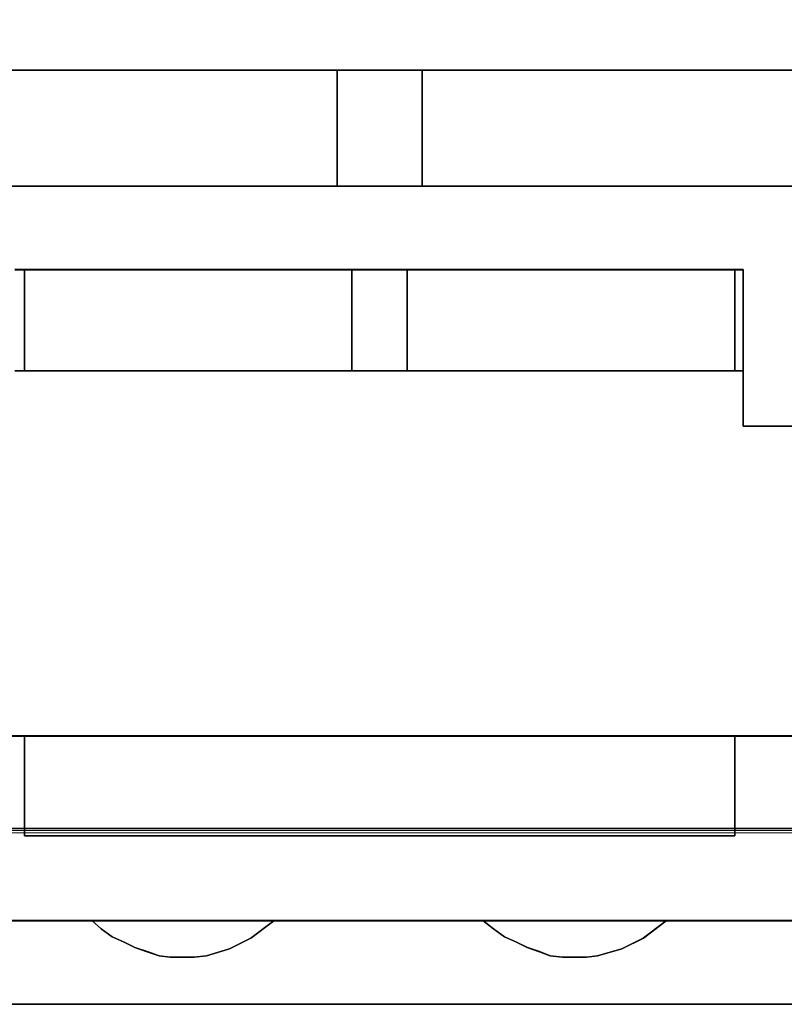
# Model space of a CAD drawing. Header units: millimetres. Extents: x -1290 to 1795, y -4192 to -1311.
# Tile 246 of 256: x 581.51 to 584.24, y -3236.39 to -3232.88. Entities that reach past the tile are written whole.
import ezdxf

# ---------------------------------------------------------------- set-up
doc = ezdxf.new("R2010")
doc.units = ezdxf.units.MM
doc.layers.add('33', color=7, linetype='Continuous')
doc.layers.add('Aparatura', color=7, linetype='Continuous', lineweight=13)

# ---------------------------------------------------------------- blocks, each defined once
blk = doc.blocks.new('*U23')
at = {"layer": '33', "color": 7}
for points in [[(273.743916, -15.426564), (261.250684, -15.426564), (273.743916, -15.426564)], [(261.250684, -15.426564), (261.250684, -17.497689), (273.743916, -17.497689), (273.743916, -15.426564), (261.250684, -15.426564)], [(261.250684, -15.426564), (261.250684, -17.497689), (273.743916, -17.497689), (273.743916, -15.426564), (261.250684, -15.426564)], [(261.250684, -15.426564), (261.250684, -17.497689), (273.743916, -17.497689), (273.743916, -15.426564), (261.250684, -15.426564)], [(261.250684, -15.426564), (261.250684, -17.497689), (273.743916, -17.497689), (273.743916, -15.426564), (261.250684, -15.426564)], [(273.743916, -17.497689), (273.743916, -15.426564), (261.250684, -15.426564), (261.250684, -17.497689), (273.743916, -17.497689)], [(273.743916, -17.497689), (273.743916, -15.426564), (261.250684, -15.426564), (261.250684, -17.497689), (273.743916, -17.497689)], [(275.261451, -15.426564), (273.742125, -15.426564), (275.261451, -15.426564)], [(273.742125, -15.426564), (273.742125, -17.497689), (273.742125, -15.426564)], [(273.742125, -15.426564), (273.742125, -17.497689), (275.261451, -17.497689), (275.261451, -15.426564), (273.742125, -15.426564)], [(273.742125, -15.426564), (273.742125, -17.497689), (275.261451, -17.497689), (275.261451, -15.426564), (273.742125, -15.426564)], [(273.742125, -15.426564), (273.742125, -17.497689), (275.261451, -17.497689), (275.261451, -15.426564), (273.742125, -15.426564)], [(273.742125, -15.426564), (273.742125, -17.497689), (275.261451, -17.497689), (275.261451, -15.426564), (273.742125, -15.426564)], [(273.742125, -17.497689), (275.261451, -17.497689), (275.261451, -15.426564), (273.742125, -15.426564), (273.742125, -17.497689)], [(273.742125, -17.497689), (275.261451, -17.497689), (275.261451, -15.426564), (273.742125, -15.426564), (273.742125, -17.497689)], [(287.752891, -15.426564), (275.259659, -15.426564), (287.752891, -15.426564)], [(275.259659, -15.426564), (275.259659, -17.497689), (275.259659, -15.426564)], [(275.259659, -15.426564), (275.259659, -17.497689), (287.752891, -17.497689), (287.752891, -15.426564), (275.259659, -15.426564)], [(275.259659, -15.426564), (275.259659, -17.497689), (287.752891, -17.497689), (287.752891, -15.426564), (275.259659, -15.426564)], [(275.259659, -15.426564), (275.259659, -17.497689), (287.752891, -17.497689), (287.752891, -15.426564), (275.259659, -15.426564)], [(275.259659, -15.426564), (275.259659, -17.497689), (287.752891, -17.497689), (287.752891, -15.426564), (275.259659, -15.426564)], [(287.752891, -17.497689), (287.752891, -15.426564), (275.259659, -15.426564), (275.259659, -17.497689), (287.752891, -17.497689)], [(287.752891, -17.497689), (287.752891, -15.426564), (275.259659, -15.426564), (275.259659, -17.497689), (287.752891, -17.497689)], [(312.495689, -17.495893), (170.006912, -17.495893), (312.495689, -17.495893)], [(268.159318, -17.495893), (273.743916, -17.495893), (268.159318, -17.495893)], [(273.742125, -17.495893), (275.261451, -17.495893), (273.742125, -17.495893)], [(275.259659, -17.495893), (280.844257, -17.495893), (275.259659, -17.495893)], [(267.990902, -18.986816), (280.989382, -18.986816), (267.990902, -18.986816)], [(268.159318, -19.493371), (268.159318, -18.986816), (268.159318, -19.493371)], [(268.159318, -19.492796), (268.159318, -20.793887), (274.009082, -20.793887), (274.009082, -18.986816), (268.159318, -18.986816), (268.159318, -19.492796)], [(268.159318, -19.492796), (268.159318, -20.793887), (274.009082, -20.793887), (274.009082, -18.986816), (268.159318, -18.986816), (268.159318, -19.492796)], [(268.159318, -19.492796), (268.159318, -20.793887), (274.009082, -20.793887), (274.009082, -18.986816), (268.159318, -18.986816), (268.159318, -19.492796)], [(268.159318, -19.492796), (268.159318, -20.793887), (274.009082, -20.793887), (274.009082, -18.986816), (268.159318, -18.986816), (268.159318, -19.492796)], [(268.159318, -20.793887), (274.009082, -20.793887), (274.009082, -18.986816), (268.159318, -18.986816), (268.159318, -19.492796), (268.159318, -20.793887)], [(268.159318, -20.793887), (274.009082, -20.793887), (274.009082, -18.986816), (268.159318, -18.986816), (268.159318, -19.492796), (268.159318, -20.793887)], [(274.00729, -20.793887), (274.00729, -18.986816), (274.00729, -20.793887)], [(274.00729, -18.986816), (274.00729, -20.793887), (274.996285, -20.793887), (274.996285, -18.986816), (274.00729, -18.986816)], [(274.00729, -18.986816), (274.00729, -20.793887), (274.996285, -20.793887), (274.996285, -18.986816), (274.00729, -18.986816)], [(274.00729, -18.986816), (274.00729, -20.793887), (274.996285, -20.793887), (274.996285, -18.986816), (274.00729, -18.986816)], [(274.00729, -18.986816), (274.00729, -20.793887), (274.996285, -20.793887), (274.996285, -18.986816), (274.00729, -18.986816)], [(274.996285, -20.793887), (274.996285, -18.986816), (274.00729, -18.986816), (274.00729, -20.793887), (274.996285, -20.793887)], [(274.996285, -20.793887), (274.996285, -18.986816), (274.00729, -18.986816), (274.00729, -20.793887), (274.996285, -20.793887)], [(274.994494, -20.793887), (274.994494, -18.986816), (274.994494, -20.793887)], [(274.994494, -18.986816), (274.994494, -20.793887), (280.844257, -20.793887), (280.844257, -19.492796), (280.844257, -18.986816), (274.994494, -18.986816)], [(274.994494, -18.986816), (274.994494, -20.793887), (280.844257, -20.793887), (280.844257, -19.492796), (280.844257, -18.986816), (274.994494, -18.986816)], [(274.994494, -18.986816), (274.994494, -20.793887), (280.844257, -20.793887), (280.844257, -19.492796), (280.844257, -18.986816), (274.994494, -18.986816)], [(274.994494, -18.986816), (274.994494, -20.793887), (280.844257, -20.793887), (280.844257, -19.492796), (280.844257, -18.986816), (274.994494, -18.986816)], [(274.994494, -18.986816), (274.994494, -20.793887), (280.844257, -20.793887), (280.844257, -19.492796), (280.844257, -18.986816), (274.994494, -18.986816)], [(274.994494, -18.986816), (274.994494, -20.793887), (280.844257, -20.793887), (280.844257, -19.492796), (280.844257, -18.986816), (274.994494, -18.986816)], [(280.842466, -18.986816), (280.842466, -19.493371), (280.842466, -18.986816)], [(280.98759, -18.986816), (280.98759, -20.98609), (280.98759, -18.986816)], [(268.159318, -20.793887), (268.159318, -19.491575), (268.159318, -20.793887)], [(280.842466, -20.793887), (280.842466, -19.491575), (280.842466, -20.793887)], [(267.990902, -20.792091), (274.009082, -20.792091), (267.990902, -20.792091)], [(274.009082, -20.792091), (268.159318, -20.792091), (274.009082, -20.792091)], [(274.996285, -20.792091), (274.00729, -20.792091), (274.996285, -20.792091)], [(274.00729, -20.792091), (274.996285, -20.792091), (274.00729, -20.792091)], [(280.844257, -20.792091), (274.994494, -20.792091), (280.844257, -20.792091)], [(274.994494, -20.792091), (280.989382, -20.792091), (274.994494, -20.792091)], [(280.98759, -20.984294), (280.98759, -21.780052), (280.98759, -20.984294)], [(280.98759, -20.984294), (280.98759, -21.780052), (280.98759, -20.984294)], [(280.98759, -21.778256), (281.999877, -21.778256), (280.98759, -21.778256)], [(281.999877, -21.778256), (280.98759, -21.778256), (281.999877, -21.778256)], [(266.858574, -27.310838), (268.16111, -27.310838), (266.858574, -27.310838)], [(268.16111, -27.310838), (266.858574, -27.310838), (268.16111, -27.310838)], [(280.844257, -27.310838), (268.159318, -27.310838), (280.844257, -27.310838)], [(268.159318, -27.310838), (268.159318, -28.059892), (268.159318, -27.310838)], [(268.159318, -27.310838), (280.844257, -27.310838), (268.159318, -27.310838)], [(280.844257, -28.057319), (280.844257, -27.310838), (268.159318, -27.310838), (268.159318, -28.057319), (268.159318, -28.61116), (268.159318, -29.09276), (280.844257, -29.09276), (280.844257, -28.61116), (280.844257, -28.057319)], [(280.844257, -28.057319), (280.844257, -27.310838), (268.159318, -27.310838), (268.159318, -28.057319), (268.159318, -28.61116), (268.159318, -29.09276), (280.844257, -29.09276), (280.844257, -28.61116), (280.844257, -28.057319)], [(280.844257, -28.057319), (280.844257, -27.310838), (268.159318, -27.310838), (268.159318, -28.057319), (268.159318, -28.61116), (268.159318, -29.09276), (280.844257, -29.09276), (280.844257, -28.61116), (280.844257, -28.057319)], [(280.844257, -28.057319), (280.844257, -27.310838), (268.159318, -27.310838), (268.159318, -28.057319), (268.159318, -28.61116), (268.159318, -29.09276), (280.844257, -29.09276), (280.844257, -28.61116), (280.844257, -28.057319)], [(280.844257, -27.310838), (268.159318, -27.310838), (268.159318, -28.057319), (268.159318, -28.61116), (268.159318, -29.09276), (280.844257, -29.09276), (280.844257, -28.61116), (280.844257, -28.057319), (280.844257, -27.310838)], [(280.844257, -27.310838), (268.159318, -27.310838), (268.159318, -28.057319), (268.159318, -28.61116), (268.159318, -29.09276), (280.844257, -29.09276), (280.844257, -28.61116), (280.844257, -28.057319), (280.844257, -27.310838)], [(280.842466, -27.310838), (282.145001, -27.310838), (280.842466, -27.310838)], [(280.842466, -27.310838), (280.842466, -28.059892), (280.842466, -27.310838)], [(282.145001, -27.310838), (280.842466, -27.310838), (282.145001, -27.310838)], [(268.159318, -28.058096), (268.159318, -28.61315), (268.159318, -28.058096)], [(280.842466, -28.058096), (280.842466, -28.61315), (280.842466, -28.058096)], [(268.159318, -28.611354), (268.159318, -29.09276), (268.159318, -28.611354)], [(280.842466, -28.611354), (280.842466, -29.09276), (280.842466, -28.611354)], [(268.159318, -29.09276), (280.844257, -29.09276), (268.159318, -29.09276)], [(268.159318, -29.09276), (269.725227, -29.09276), (268.159318, -29.09276)], [(279.278348, -29.09276), (280.844257, -29.09276), (279.278348, -29.09276)], [(346.768317, -30.607035), (169.501664, -30.607035), (346.768317, -30.607035)], [(269.363312, -30.607035), (269.531794, -30.751936), (269.724344, -30.896837), (269.940964, -30.993438), (270.133514, -31.090039), (270.350134, -31.162489), (270.566753, -31.23494), (270.759304, -31.25909), (270.975923, -31.25909), (271.192542, -31.25909), (271.409162, -31.23494), (271.818332, -31.114189), (272.203433, -30.920987), (272.588534, -30.631185), (272.636671, -30.607035), (269.363312, -30.607035)], [(269.724344, -30.896837), (269.940964, -30.993438), (270.133514, -31.090039), (270.350134, -31.162489), (270.566753, -31.23494), (270.759304, -31.25909), (270.975923, -31.25909), (271.192542, -31.25909), (271.409162, -31.23494), (271.818332, -31.114189), (272.203433, -30.920987), (272.588534, -30.631185), (272.636671, -30.607035), (269.363312, -30.607035), (269.531794, -30.751936), (269.724344, -30.896837)], [(269.724344, -30.896837), (269.940964, -30.993438), (270.133514, -31.090039), (270.350134, -31.162489), (270.566753, -31.23494), (270.759304, -31.25909), (270.975923, -31.25909), (271.192542, -31.25909), (271.409162, -31.23494), (271.818332, -31.114189), (272.203433, -30.920987), (272.588534, -30.631185), (272.636671, -30.607035), (269.363312, -30.607035), (269.531794, -30.751936), (269.724344, -30.896837)], [(269.724344, -30.896837), (269.940964, -30.993438), (270.133514, -31.090039), (270.350134, -31.162489), (270.566753, -31.23494), (270.759304, -31.25909), (270.975923, -31.25909), (271.192542, -31.25909), (271.409162, -31.23494), (271.818332, -31.114189), (272.203433, -30.920987), (272.588534, -30.631185), (272.636671, -30.607035), (269.363312, -30.607035), (269.531794, -30.751936), (269.724344, -30.896837)], [(269.724344, -30.896837), (269.940964, -30.993438), (270.133514, -31.090039), (270.350134, -31.162489), (270.566753, -31.23494), (270.759304, -31.25909), (270.975923, -31.25909), (271.192542, -31.25909), (271.409162, -31.23494), (271.818332, -31.114189), (272.203433, -30.920987), (272.588534, -30.631185), (272.636671, -30.607035), (269.363312, -30.607035), (269.531794, -30.751936), (269.724344, -30.896837)], [(269.940964, -30.993438), (270.133514, -31.090039), (270.350134, -31.162489), (270.566753, -31.23494), (270.759304, -31.25909), (270.975923, -31.25909), (271.192542, -31.25909), (271.409162, -31.23494), (271.818332, -31.114189), (272.203433, -30.920987), (272.588534, -30.631185), (272.636671, -30.607035), (269.363312, -30.607035), (269.531794, -30.751936), (269.724344, -30.896837), (269.940964, -30.993438)], [(269.940964, -30.993438), (270.133514, -31.090039), (270.350134, -31.162489), (270.566753, -31.23494), (270.759304, -31.25909), (270.975923, -31.25909), (271.192542, -31.25909), (271.409162, -31.23494), (271.818332, -31.114189), (272.203433, -30.920987), (272.588534, -30.631185), (272.636671, -30.607035), (269.363312, -30.607035), (269.531794, -30.751936), (269.724344, -30.896837), (269.940964, -30.993438)], [(276.34182, -30.607035), (276.534535, -30.751936), (276.727249, -30.896837), (276.944053, -30.993438), (277.136767, -31.090039), (277.353571, -31.162489), (277.546285, -31.23494), (277.763089, -31.25909), (277.979893, -31.25909), (278.196697, -31.25909), (278.389411, -31.23494), (278.823018, -31.114189), (279.208447, -30.920987), (279.593876, -30.631185), (279.642055, -30.607035), (276.34182, -30.607035)], [(276.727249, -30.896837), (276.944053, -30.993438), (277.136767, -31.090039), (277.353571, -31.162489), (277.546285, -31.23494), (277.763089, -31.25909), (277.979893, -31.25909), (278.196697, -31.25909), (278.389411, -31.23494), (278.823018, -31.114189), (279.208447, -30.920987), (279.593876, -30.631185), (279.642055, -30.607035), (276.34182, -30.607035), (276.534535, -30.751936), (276.727249, -30.896837)], [(276.727249, -30.896837), (276.944053, -30.993438), (277.136767, -31.090039), (277.353571, -31.162489), (277.546285, -31.23494), (277.763089, -31.25909), (277.979893, -31.25909), (278.196697, -31.25909), (278.389411, -31.23494), (278.823018, -31.114189), (279.208447, -30.920987), (279.593876, -30.631185), (279.642055, -30.607035), (276.34182, -30.607035), (276.534535, -30.751936), (276.727249, -30.896837)], [(276.727249, -30.896837), (276.944053, -30.993438), (277.136767, -31.090039), (277.353571, -31.162489), (277.546285, -31.23494), (277.763089, -31.25909), (277.979893, -31.25909), (278.196697, -31.25909), (278.389411, -31.23494), (278.823018, -31.114189), (279.208447, -30.920987), (279.593876, -30.631185), (279.642055, -30.607035), (276.34182, -30.607035), (276.534535, -30.751936), (276.727249, -30.896837)], [(276.727249, -30.896837), (276.944053, -30.993438), (277.136767, -31.090039), (277.353571, -31.162489), (277.546285, -31.23494), (277.763089, -31.25909), (277.979893, -31.25909), (278.196697, -31.25909), (278.389411, -31.23494), (278.823018, -31.114189), (279.208447, -30.920987), (279.593876, -30.631185), (279.642055, -30.607035), (276.34182, -30.607035), (276.534535, -30.751936), (276.727249, -30.896837)], [(276.534535, -30.751936), (276.727249, -30.896837), (276.944053, -30.993438), (277.136767, -31.090039), (277.353571, -31.162489), (277.546285, -31.23494), (277.763089, -31.25909), (277.979893, -31.25909), (278.196697, -31.25909), (278.389411, -31.23494), (278.823018, -31.114189), (279.208447, -30.920987), (279.593876, -30.631185), (279.642055, -30.607035), (276.34182, -30.607035), (276.534535, -30.751936)], [(276.534535, -30.751936), (276.727249, -30.896837), (276.944053, -30.993438), (277.136767, -31.090039), (277.353571, -31.162489), (277.546285, -31.23494), (277.763089, -31.25909), (277.979893, -31.25909), (278.196697, -31.25909), (278.389411, -31.23494), (278.823018, -31.114189), (279.208447, -30.920987), (279.593876, -30.631185), (279.642055, -30.607035), (276.34182, -30.607035), (276.534535, -30.751936)], [(340.823596, -32.099755), (169.501664, -32.099755), (340.823596, -32.099755)]]:
    blk.add_lwpolyline(points, close=True, dxfattribs=at)
for points in [[(325.515681, -17.495893), (319.354101, -17.495893), (317.260127, -17.495893), (315.7438, -17.495893), (313.505414, -17.495893), (312.49453, -17.495893), (311.507714, -17.495893), (303.252161, -17.495893), (301.759903, -17.495893), (289.244194, -17.495893), (287.751937, -17.495893), (275.260297, -17.495893), (273.743971, -17.495893), (261.252331, -17.495893), (259.760073, -17.495893), (247.244365, -17.495893), (245.752107, -17.495893), (233.260467, -17.495893), (231.744141, -17.495893), (226.280553, -17.495893), (223.271969, -17.495893)], [(267.991559, -18.988128), (268.160039, -18.988128), (274.008726, -18.988128), (274.995542, -18.988128), (280.844228, -18.988128), (280.98864, -18.988128), (280.98864, -20.793251), (280.98864, -20.985798), (280.98864, -21.780052), (281.999525, -21.780052), (281.999525, -20.985798), (281.999525, -20.793251), (281.999525, -18.988128), (282.143937, -18.988128), (287.992624, -18.988128), (289.003508, -18.988128), (294.852195, -18.988128), (294.996607, -18.988128), (294.996607, -20.793251), (294.996607, -20.985798), (294.996607, -21.780052), (296.007491, -21.780052)], [(325.515681, -17.495893), (319.354101, -17.495893), (317.260127, -17.495893), (315.7438, -17.495893), (313.505414, -17.495893), (312.49453, -17.495893), (311.507714, -17.495893), (303.252161, -17.495893), (301.759903, -17.495893), (289.244194, -17.495893), (287.751937, -17.495893), (275.260297, -17.495893), (273.743971, -17.495893), (261.252331, -17.495893), (259.760073, -17.495893), (247.244365, -17.495893), (245.752107, -17.495893), (233.260467, -17.495893), (231.744141, -17.495893), (226.280553, -17.495893), (223.271969, -17.495893)], [(267.991559, -18.988128), (268.160039, -18.988128), (274.008726, -18.988128), (274.995542, -18.988128), (280.844228, -18.988128), (280.98864, -18.988128), (280.98864, -20.793251), (280.98864, -20.985798), (280.98864, -21.780052), (281.999525, -21.780052), (281.999525, -20.985798), (281.999525, -20.793251), (281.999525, -18.988128), (282.143937, -18.988128), (287.992624, -18.988128), (289.003508, -18.988128), (294.852195, -18.988128), (294.996607, -18.988128), (294.996607, -20.793251), (294.996607, -20.985798), (294.996607, -21.780052), (296.007491, -21.780052)], [(325.515681, -17.495893), (319.354101, -17.495893), (317.260127, -17.495893), (315.7438, -17.495893), (313.505414, -17.495893), (312.49453, -17.495893), (311.507714, -17.495893), (303.252161, -17.495893), (301.759903, -17.495893), (289.244194, -17.495893), (287.751937, -17.495893), (275.260297, -17.495893), (273.743971, -17.495893), (261.252331, -17.495893), (259.760073, -17.495893), (247.244365, -17.495893), (245.752107, -17.495893), (233.260467, -17.495893), (231.744141, -17.495893), (226.280553, -17.495893), (223.271969, -17.495893)], [(267.991559, -18.988128), (268.160039, -18.988128), (274.008726, -18.988128), (274.995542, -18.988128), (280.844228, -18.988128), (280.98864, -18.988128), (280.98864, -20.793251), (280.98864, -20.985798), (280.98864, -21.780052), (281.999525, -21.780052), (281.999525, -20.985798), (281.999525, -20.793251), (281.999525, -18.988128), (282.143937, -18.988128), (287.992624, -18.988128), (289.003508, -18.988128), (294.852195, -18.988128), (294.996607, -18.988128), (294.996607, -20.793251), (294.996607, -20.985798), (294.996607, -21.780052), (296.007491, -21.780052)], [(325.515681, -17.495893), (319.354101, -17.495893), (317.260127, -17.495893), (315.7438, -17.495893), (313.505414, -17.495893), (312.49453, -17.495893), (311.507714, -17.495893), (303.252161, -17.495893), (301.759903, -17.495893), (289.244194, -17.495893), (287.751937, -17.495893), (275.260297, -17.495893), (273.743971, -17.495893), (261.252331, -17.495893), (259.760073, -17.495893), (247.244365, -17.495893), (245.752107, -17.495893), (233.260467, -17.495893), (231.744141, -17.495893), (226.280553, -17.495893), (223.271969, -17.495893)], [(267.991559, -18.988128), (268.160039, -18.988128), (274.008726, -18.988128), (274.995542, -18.988128), (280.844228, -18.988128), (280.98864, -18.988128), (280.98864, -20.793251), (280.98864, -20.985798), (280.98864, -21.780052), (281.999525, -21.780052), (281.999525, -20.985798), (281.999525, -20.793251), (281.999525, -18.988128), (282.143937, -18.988128), (287.992624, -18.988128), (289.003508, -18.988128), (294.852195, -18.988128), (294.996607, -18.988128), (294.996607, -20.793251), (294.996607, -20.985798), (294.996607, -21.780052), (296.007491, -21.780052)], [(325.515681, -17.495893), (319.354101, -17.495893), (317.260127, -17.495893), (315.7438, -17.495893), (313.505414, -17.495893), (312.49453, -17.495893), (311.507714, -17.495893), (303.252161, -17.495893), (301.759903, -17.495893), (289.244194, -17.495893), (287.751937, -17.495893), (275.260297, -17.495893), (273.743971, -17.495893), (261.252331, -17.495893), (259.760073, -17.495893), (247.244365, -17.495893), (245.752107, -17.495893), (233.260467, -17.495893), (231.744141, -17.495893), (226.280553, -17.495893), (223.271969, -17.495893)], [(267.991559, -18.988128), (268.160039, -18.988128), (274.008726, -18.988128), (274.995542, -18.988128), (280.844228, -18.988128), (280.98864, -18.988128), (280.98864, -20.793251), (280.98864, -20.985798), (280.98864, -21.780052), (281.999525, -21.780052), (281.999525, -20.985798), (281.999525, -20.793251), (281.999525, -18.988128), (282.143937, -18.988128), (287.992624, -18.988128), (289.003508, -18.988128), (294.852195, -18.988128), (294.996607, -18.988128), (294.996607, -20.793251), (294.996607, -20.985798), (294.996607, -21.780052), (296.007491, -21.780052)], [(325.515681, -17.495893), (319.354101, -17.495893), (317.260127, -17.495893), (315.7438, -17.495893), (313.505414, -17.495893), (312.49453, -17.495893), (311.507714, -17.495893), (303.252161, -17.495893), (301.759903, -17.495893), (289.244194, -17.495893), (287.751937, -17.495893), (275.260297, -17.495893), (273.743971, -17.495893), (261.252331, -17.495893), (259.760073, -17.495893), (247.244365, -17.495893), (245.752107, -17.495893), (233.260467, -17.495893), (231.744141, -17.495893), (226.280553, -17.495893), (223.271969, -17.495893)], [(267.991559, -18.988128), (268.160039, -18.988128), (274.008726, -18.988128), (274.995542, -18.988128), (280.844228, -18.988128), (280.98864, -18.988128), (280.98864, -20.793251), (280.98864, -20.985798), (280.98864, -21.780052), (281.999525, -21.780052), (281.999525, -20.985798), (281.999525, -20.793251), (281.999525, -18.988128), (282.143937, -18.988128), (287.992624, -18.988128), (289.003508, -18.988128), (294.852195, -18.988128), (294.996607, -18.988128), (294.996607, -20.793251), (294.996607, -20.985798), (294.996607, -21.780052), (296.007491, -21.780052)], [(267.991559, -18.988128), (268.160039, -18.988128), (274.008726, -18.988128), (274.995542, -18.988128), (280.844228, -18.988128), (280.98864, -18.988128), (280.98864, -20.793251), (280.98864, -20.985798), (280.98864, -21.780052), (281.999525, -21.780052), (281.999525, -20.985798), (281.999525, -20.793251), (281.999525, -18.988128), (282.143937, -18.988128), (287.992624, -18.988128), (289.003508, -18.988128), (294.852195, -18.988128), (294.996607, -18.988128), (294.996607, -20.793251), (294.996607, -20.985798), (294.996607, -21.780052), (296.007491, -21.780052)], [(325.515681, -17.495893), (319.354101, -17.495893), (317.260127, -17.495893), (315.7438, -17.495893), (313.505414, -17.495893), (312.49453, -17.495893), (311.507714, -17.495893), (303.252161, -17.495893), (301.759903, -17.495893), (289.244194, -17.495893), (287.751937, -17.495893), (275.260297, -17.495893), (273.743971, -17.495893), (261.252331, -17.495893), (259.760073, -17.495893), (247.244365, -17.495893), (245.752107, -17.495893), (233.260467, -17.495893), (231.744141, -17.495893), (226.280553, -17.495893), (223.271969, -17.495893)], [(267.991559, -18.988128), (268.160039, -18.988128), (274.008726, -18.988128), (274.995542, -18.988128), (280.844228, -18.988128), (280.98864, -18.988128), (280.98864, -20.793251), (280.98864, -20.985798), (280.98864, -21.780052), (281.999525, -21.780052), (281.999525, -20.985798), (281.999525, -20.793251), (281.999525, -18.988128), (282.143937, -18.988128), (287.992624, -18.988128), (289.003508, -18.988128), (294.852195, -18.988128), (294.996607, -18.988128), (294.996607, -20.793251), (294.996607, -20.985798), (294.996607, -21.780052), (296.007491, -21.780052)], [(325.515681, -17.495893), (319.354101, -17.495893), (317.260127, -17.495893), (315.7438, -17.495893), (313.505414, -17.495893), (312.49453, -17.495893), (311.507714, -17.495893), (303.252161, -17.495893), (301.759903, -17.495893), (289.244194, -17.495893), (287.751937, -17.495893), (275.260297, -17.495893), (273.743971, -17.495893), (261.252331, -17.495893), (259.760073, -17.495893), (247.244365, -17.495893), (245.752107, -17.495893), (233.260467, -17.495893), (231.744141, -17.495893), (226.280553, -17.495893), (223.271969, -17.495893)], [(224.883312, -27.312634), (226.183033, -27.312634), (238.843282, -27.312634), (240.143004, -27.312634), (252.851391, -27.312634), (254.151112, -27.312634), (266.859499, -27.312634), (268.159221, -27.312634), (280.843539, -27.312634), (282.14326, -27.312634), (294.851647, -27.312634), (296.151368, -27.312634), (308.859755, -27.312634), (310.159477, -27.312634), (322.867864, -27.312634), (324.167585, -27.312634)], [(296.006955, -21.778594), (294.99606, -21.778594), (294.99606, -20.984579), (294.99606, -20.792091), (294.851647, -20.792091), (289.002901, -20.792091), (287.992006, -20.792091), (282.14326, -20.792091), (281.998847, -20.792091), (281.998847, -20.984579), (281.998847, -21.778594), (280.987952, -21.778594), (280.987952, -20.984579), (280.987952, -20.792091), (280.843539, -20.792091), (274.994792, -20.792091), (274.007967, -20.792091), (268.159221, -20.792091), (267.990738, -20.792091)], [(224.883312, -27.312634), (226.183033, -27.312634), (238.843282, -27.312634), (240.143004, -27.312634), (252.851391, -27.312634), (254.151112, -27.312634), (266.859499, -27.312634), (268.159221, -27.312634), (280.843539, -27.312634), (282.14326, -27.312634), (294.851647, -27.312634), (296.151368, -27.312634), (308.859755, -27.312634), (310.159477, -27.312634), (322.867864, -27.312634), (324.167585, -27.312634)], [(296.006955, -21.778594), (294.99606, -21.778594), (294.99606, -20.984579), (294.99606, -20.792091), (294.851647, -20.792091), (289.002901, -20.792091), (287.992006, -20.792091), (282.14326, -20.792091), (281.998847, -20.792091), (281.998847, -20.984579), (281.998847, -21.778594), (280.987952, -21.778594), (280.987952, -20.984579), (280.987952, -20.792091), (280.843539, -20.792091), (274.994792, -20.792091), (274.007967, -20.792091), (268.159221, -20.792091), (267.990738, -20.792091)], [(224.883312, -27.312634), (226.183033, -27.312634), (238.843282, -27.312634), (240.143004, -27.312634), (252.851391, -27.312634), (254.151112, -27.312634), (266.859499, -27.312634), (268.159221, -27.312634), (280.843539, -27.312634), (282.14326, -27.312634), (294.851647, -27.312634), (296.151368, -27.312634), (308.859755, -27.312634), (310.159477, -27.312634), (322.867864, -27.312634), (324.167585, -27.312634)], [(296.006955, -21.778594), (294.99606, -21.778594), (294.99606, -20.984579), (294.99606, -20.792091), (294.851647, -20.792091), (289.002901, -20.792091), (287.992006, -20.792091), (282.14326, -20.792091), (281.998847, -20.792091), (281.998847, -20.984579), (281.998847, -21.778594), (280.987952, -21.778594), (280.987952, -20.984579), (280.987952, -20.792091), (280.843539, -20.792091), (274.994792, -20.792091), (274.007967, -20.792091), (268.159221, -20.792091), (267.990738, -20.792091)], [(224.883312, -27.312634), (226.183033, -27.312634), (238.843282, -27.312634), (240.143004, -27.312634), (252.851391, -27.312634), (254.151112, -27.312634), (266.859499, -27.312634), (268.159221, -27.312634), (280.843539, -27.312634), (282.14326, -27.312634), (294.851647, -27.312634), (296.151368, -27.312634), (308.859755, -27.312634), (310.159477, -27.312634), (322.867864, -27.312634), (324.167585, -27.312634)], [(296.006955, -21.778594), (294.99606, -21.778594), (294.99606, -20.984579), (294.99606, -20.792091), (294.851647, -20.792091), (289.002901, -20.792091), (287.992006, -20.792091), (282.14326, -20.792091), (281.998847, -20.792091), (281.998847, -20.984579), (281.998847, -21.778594), (280.987952, -21.778594), (280.987952, -20.984579), (280.987952, -20.792091), (280.843539, -20.792091), (274.994792, -20.792091), (274.007967, -20.792091), (268.159221, -20.792091), (267.990738, -20.792091)], [(224.883312, -27.312634), (226.183033, -27.312634), (238.843282, -27.312634), (240.143004, -27.312634), (252.851391, -27.312634), (254.151112, -27.312634), (266.859499, -27.312634), (268.159221, -27.312634), (280.843539, -27.312634), (282.14326, -27.312634), (294.851647, -27.312634), (296.151368, -27.312634), (308.859755, -27.312634), (310.159477, -27.312634), (322.867864, -27.312634), (324.167585, -27.312634)], [(296.006955, -21.778594), (294.99606, -21.778594), (294.99606, -20.984579), (294.99606, -20.792091), (294.851647, -20.792091), (289.002901, -20.792091), (287.992006, -20.792091), (282.14326, -20.792091), (281.998847, -20.792091), (281.998847, -20.984579), (281.998847, -21.778594), (280.987952, -21.778594), (280.987952, -20.984579), (280.987952, -20.792091), (280.843539, -20.792091), (274.994792, -20.792091), (274.007967, -20.792091), (268.159221, -20.792091), (267.990738, -20.792091)], [(224.883312, -27.312634), (226.183033, -27.312634), (238.843282, -27.312634), (240.143004, -27.312634), (252.851391, -27.312634), (254.151112, -27.312634), (266.859499, -27.312634), (268.159221, -27.312634), (280.843539, -27.312634), (282.14326, -27.312634), (294.851647, -27.312634), (296.151368, -27.312634), (308.859755, -27.312634), (310.159477, -27.312634), (322.867864, -27.312634), (324.167585, -27.312634)], [(296.006955, -21.778594), (294.99606, -21.778594), (294.99606, -20.984579), (294.99606, -20.792091), (294.851647, -20.792091), (289.002901, -20.792091), (287.992006, -20.792091), (282.14326, -20.792091), (281.998847, -20.792091), (281.998847, -20.984579), (281.998847, -21.778594), (280.987952, -21.778594), (280.987952, -20.984579), (280.987952, -20.792091), (280.843539, -20.792091), (274.994792, -20.792091), (274.007967, -20.792091), (268.159221, -20.792091), (267.990738, -20.792091)], [(296.151903, -27.310838), (294.852195, -27.310838), (294.852195, -28.057099), (294.852195, -28.610777), (294.852195, -29.092236), (282.143937, -29.092236), (282.143937, -28.610777), (282.143937, -28.057099), (282.143937, -27.310838), (280.844228, -27.310838), (280.844228, -28.057099), (280.844228, -28.610777), (280.844228, -29.092236), (268.160039, -29.092236), (268.160039, -28.610777), (268.160039, -28.057099), (268.160039, -27.310838), (266.860331, -27.310838)], [(265.632829, -30.608832), (269.363473, -30.608832), (272.636812, -30.608832), (276.343387, -30.608832), (279.640795, -30.608832), (283.34737, -30.608832), (286.644778, -30.608832), (290.351353, -30.608832), (293.648761, -30.608832), (297.355336, -30.608832), (300.652744, -30.608832), (304.359319, -30.608832), (307.632658, -30.608832), (311.363302, -30.608832), (314.636642, -30.608832), (318.343217, -30.608832), (321.640625, -30.608832), (325.371269, -30.608832)], [(296.151903, -27.310838), (294.852195, -27.310838), (294.852195, -28.057099), (294.852195, -28.610777), (294.852195, -29.092236), (282.143937, -29.092236), (282.143937, -28.610777), (282.143937, -28.057099), (282.143937, -27.310838), (280.844228, -27.310838), (280.844228, -28.057099), (280.844228, -28.610777), (280.844228, -29.092236), (268.160039, -29.092236), (268.160039, -28.610777), (268.160039, -28.057099), (268.160039, -27.310838), (266.860331, -27.310838)], [(265.632829, -30.608832), (269.363473, -30.608832), (272.636812, -30.608832), (276.343387, -30.608832), (279.640795, -30.608832), (283.34737, -30.608832), (286.644778, -30.608832), (290.351353, -30.608832), (293.648761, -30.608832), (297.355336, -30.608832), (300.652744, -30.608832), (304.359319, -30.608832), (307.632658, -30.608832), (311.363302, -30.608832), (314.636642, -30.608832), (318.343217, -30.608832), (321.640625, -30.608832), (325.371269, -30.608832)], [(296.151903, -27.310838), (294.852195, -27.310838), (294.852195, -28.057099), (294.852195, -28.610777), (294.852195, -29.092236), (282.143937, -29.092236), (282.143937, -28.610777), (282.143937, -28.057099), (282.143937, -27.310838), (280.844228, -27.310838), (280.844228, -28.057099), (280.844228, -28.610777), (280.844228, -29.092236), (268.160039, -29.092236), (268.160039, -28.610777), (268.160039, -28.057099), (268.160039, -27.310838), (266.860331, -27.310838)], [(265.632829, -30.608832), (269.363473, -30.608832), (272.636812, -30.608832), (276.343387, -30.608832), (279.640795, -30.608832), (283.34737, -30.608832), (286.644778, -30.608832), (290.351353, -30.608832), (293.648761, -30.608832), (297.355336, -30.608832), (300.652744, -30.608832), (304.359319, -30.608832), (307.632658, -30.608832), (311.363302, -30.608832), (314.636642, -30.608832), (318.343217, -30.608832), (321.640625, -30.608832), (325.371269, -30.608832)], [(296.151903, -27.310838), (294.852195, -27.310838), (294.852195, -28.057099), (294.852195, -28.610777), (294.852195, -29.092236), (282.143937, -29.092236), (282.143937, -28.610777), (282.143937, -28.057099), (282.143937, -27.310838), (280.844228, -27.310838), (280.844228, -28.057099), (280.844228, -28.610777), (280.844228, -29.092236), (268.160039, -29.092236), (268.160039, -28.610777), (268.160039, -28.057099), (268.160039, -27.310838), (266.860331, -27.310838)], [(265.632829, -30.608832), (269.363473, -30.608832), (272.636812, -30.608832), (276.343387, -30.608832), (279.640795, -30.608832), (283.34737, -30.608832), (286.644778, -30.608832), (290.351353, -30.608832), (293.648761, -30.608832), (297.355336, -30.608832), (300.652744, -30.608832), (304.359319, -30.608832), (307.632658, -30.608832), (311.363302, -30.608832), (314.636642, -30.608832), (318.343217, -30.608832), (321.640625, -30.608832), (325.371269, -30.608832)], [(265.632829, -30.608832), (269.363473, -30.608832), (272.636812, -30.608832), (276.343387, -30.608832), (279.640795, -30.608832), (283.34737, -30.608832), (286.644778, -30.608832), (290.351353, -30.608832), (293.648761, -30.608832), (297.355336, -30.608832), (300.652744, -30.608832), (304.359319, -30.608832), (307.632658, -30.608832), (311.363302, -30.608832), (314.636642, -30.608832), (318.343217, -30.608832), (321.640625, -30.608832), (325.371269, -30.608832)], [(296.151903, -27.310838), (294.852195, -27.310838), (294.852195, -28.057099), (294.852195, -28.610777), (294.852195, -29.092236), (282.143937, -29.092236), (282.143937, -28.610777), (282.143937, -28.057099), (282.143937, -27.310838), (280.844228, -27.310838), (280.844228, -28.057099), (280.844228, -28.610777), (280.844228, -29.092236), (268.160039, -29.092236), (268.160039, -28.610777), (268.160039, -28.057099), (268.160039, -27.310838), (266.860331, -27.310838)], [(265.632829, -30.608832), (269.363473, -30.608832), (272.636812, -30.608832), (276.343387, -30.608832), (279.640795, -30.608832), (283.34737, -30.608832), (286.644778, -30.608832), (290.351353, -30.608832), (293.648761, -30.608832), (297.355336, -30.608832), (300.652744, -30.608832), (304.359319, -30.608832), (307.632658, -30.608832), (311.363302, -30.608832), (314.636642, -30.608832), (318.343217, -30.608832), (321.640625, -30.608832), (325.371269, -30.608832)], [(296.151903, -27.310838), (294.852195, -27.310838), (294.852195, -28.057099), (294.852195, -28.610777), (294.852195, -29.092236), (282.143937, -29.092236), (282.143937, -28.610777), (282.143937, -28.057099), (282.143937, -27.310838), (280.844228, -27.310838), (280.844228, -28.057099), (280.844228, -28.610777), (280.844228, -29.092236), (268.160039, -29.092236), (268.160039, -28.610777), (268.160039, -28.057099), (268.160039, -27.310838), (266.860331, -27.310838)], [(265.632829, -30.608832), (269.363473, -30.608832), (272.636812, -30.608832), (276.343387, -30.608832), (279.640795, -30.608832), (283.34737, -30.608832), (286.644778, -30.608832), (290.351353, -30.608832), (293.648761, -30.608832), (297.355336, -30.608832), (300.652744, -30.608832), (304.359319, -30.608832), (307.632658, -30.608832), (311.363302, -30.608832), (314.636642, -30.608832), (318.343217, -30.608832), (321.640625, -30.608832), (325.371269, -30.608832)], [(296.151903, -27.310838), (294.852195, -27.310838), (294.852195, -28.057099), (294.852195, -28.610777), (294.852195, -29.092236), (282.143937, -29.092236), (282.143937, -28.610777), (282.143937, -28.057099), (282.143937, -27.310838), (280.844228, -27.310838), (280.844228, -28.057099), (280.844228, -28.610777), (280.844228, -29.092236), (268.160039, -29.092236), (268.160039, -28.610777), (268.160039, -28.057099), (268.160039, -27.310838), (266.860331, -27.310838)], [(265.632829, -30.608832), (269.363473, -30.608832), (272.636812, -30.608832), (276.343387, -30.608832), (279.640795, -30.608832), (283.34737, -30.608832), (286.644778, -30.608832), (290.351353, -30.608832), (293.648761, -30.608832), (297.355336, -30.608832), (300.652744, -30.608832), (304.359319, -30.608832), (307.632658, -30.608832), (311.363302, -30.608832), (314.636642, -30.608832), (318.343217, -30.608832), (321.640625, -30.608832), (325.371269, -30.608832)], [(296.151903, -27.310838), (294.852195, -27.310838), (294.852195, -28.057099), (294.852195, -28.610777), (294.852195, -29.092236), (282.143937, -29.092236), (282.143937, -28.610777), (282.143937, -28.057099), (282.143937, -27.310838), (280.844228, -27.310838), (280.844228, -28.057099), (280.844228, -28.610777), (280.844228, -29.092236), (268.160039, -29.092236), (268.160039, -28.610777), (268.160039, -28.057099), (268.160039, -27.310838), (266.860331, -27.310838)], [(265.632829, -30.608832), (269.363473, -30.608832), (272.636812, -30.608832), (276.343387, -30.608832), (279.640795, -30.608832), (283.34737, -30.608832), (286.644778, -30.608832), (290.351353, -30.608832), (293.648761, -30.608832), (297.355336, -30.608832), (300.652744, -30.608832), (304.359319, -30.608832), (307.632658, -30.608832), (311.363302, -30.608832), (314.636642, -30.608832), (318.343217, -30.608832), (321.640625, -30.608832), (325.371269, -30.608832)], [(296.151903, -27.310838), (294.852195, -27.310838), (294.852195, -28.057099), (294.852195, -28.610777), (294.852195, -29.092236), (282.143937, -29.092236), (282.143937, -28.610777), (282.143937, -28.057099), (282.143937, -27.310838), (280.844228, -27.310838), (280.844228, -28.057099), (280.844228, -28.610777), (280.844228, -29.092236), (268.160039, -29.092236), (268.160039, -28.610777), (268.160039, -28.057099), (268.160039, -27.310838), (266.860331, -27.310838)], [(265.632829, -30.608832), (269.363473, -30.608832), (272.636812, -30.608832), (276.343387, -30.608832), (279.640795, -30.608832), (283.34737, -30.608832), (286.644778, -30.608832), (290.351353, -30.608832), (293.648761, -30.608832), (297.355336, -30.608832), (300.652744, -30.608832), (304.359319, -30.608832), (307.632658, -30.608832), (311.363302, -30.608832), (314.636642, -30.608832), (318.343217, -30.608832), (321.640625, -30.608832), (325.371269, -30.608832)], [(296.151903, -27.310838), (294.852195, -27.310838), (294.852195, -28.057099), (294.852195, -28.610777), (294.852195, -29.092236), (282.143937, -29.092236), (282.143937, -28.610777), (282.143937, -28.057099), (282.143937, -27.310838), (280.844228, -27.310838), (280.844228, -28.057099), (280.844228, -28.610777), (280.844228, -29.092236), (268.160039, -29.092236), (268.160039, -28.610777), (268.160039, -28.057099), (268.160039, -27.310838), (266.860331, -27.310838)], [(283.34753, -30.607035), (279.64095, -30.607035), (279.592812, -30.63114), (279.207713, -30.920402), (278.822614, -31.113242), (278.389377, -31.233768), (278.196828, -31.257873), (277.980209, -31.257873), (277.763591, -31.257873), (277.546973, -31.233768), (277.354423, -31.161452), (277.137805, -31.089137), (276.945255, -30.992717), (276.728637, -30.896296), (276.536087, -30.751666), (276.343537, -30.607035), (272.636957, -30.607035), (272.58882, -30.63114), (272.20372, -30.920402), (271.818621, -31.113242), (271.409453, -31.233768), (271.192835, -31.257873), (270.976216, -31.257873), (270.759598, -31.257873), (270.567048, -31.233768), (270.35043, -31.161452), (270.133812, -31.089137), (269.941262, -30.992717), (269.724644, -30.896296), (269.532094, -30.751666), (269.363613, -30.607035), (265.632964, -30.607035)], [(169.50256, -32.101551), (340.823596, -32.101551)], [(283.34753, -30.607035), (279.64095, -30.607035), (279.592812, -30.63114), (279.207713, -30.920402), (278.822614, -31.113242), (278.389377, -31.233768), (278.196828, -31.257873), (277.980209, -31.257873), (277.763591, -31.257873), (277.546973, -31.233768), (277.354423, -31.161452), (277.137805, -31.089137), (276.945255, -30.992717), (276.728637, -30.896296), (276.536087, -30.751666), (276.343537, -30.607035), (272.636957, -30.607035), (272.58882, -30.63114), (272.20372, -30.920402), (271.818621, -31.113242), (271.409453, -31.233768), (271.192835, -31.257873), (270.976216, -31.257873), (270.759598, -31.257873), (270.567048, -31.233768), (270.35043, -31.161452), (270.133812, -31.089137), (269.941262, -30.992717), (269.724644, -30.896296), (269.532094, -30.751666), (269.363613, -30.607035), (265.632964, -30.607035)], [(169.50256, -32.101551), (340.823596, -32.101551)], [(283.34753, -30.607035), (279.64095, -30.607035), (279.592812, -30.63114), (279.207713, -30.920402), (278.822614, -31.113242), (278.389377, -31.233768), (278.196828, -31.257873), (277.980209, -31.257873), (277.763591, -31.257873), (277.546973, -31.233768), (277.354423, -31.161452), (277.137805, -31.089137), (276.945255, -30.992717), (276.728637, -30.896296), (276.536087, -30.751666), (276.343537, -30.607035), (272.636957, -30.607035), (272.58882, -30.63114), (272.20372, -30.920402), (271.818621, -31.113242), (271.409453, -31.233768), (271.192835, -31.257873), (270.976216, -31.257873), (270.759598, -31.257873), (270.567048, -31.233768), (270.35043, -31.161452), (270.133812, -31.089137), (269.941262, -30.992717), (269.724644, -30.896296), (269.532094, -30.751666), (269.363613, -30.607035), (265.632964, -30.607035)], [(169.50256, -32.101551), (340.823596, -32.101551)], [(283.34753, -30.607035), (279.64095, -30.607035), (279.592812, -30.63114), (279.207713, -30.920402), (278.822614, -31.113242), (278.389377, -31.233768), (278.196828, -31.257873), (277.980209, -31.257873), (277.763591, -31.257873), (277.546973, -31.233768), (277.354423, -31.161452), (277.137805, -31.089137), (276.945255, -30.992717), (276.728637, -30.896296), (276.536087, -30.751666), (276.343537, -30.607035), (272.636957, -30.607035), (272.58882, -30.63114), (272.20372, -30.920402), (271.818621, -31.113242), (271.409453, -31.233768), (271.192835, -31.257873), (270.976216, -31.257873), (270.759598, -31.257873), (270.567048, -31.233768), (270.35043, -31.161452), (270.133812, -31.089137), (269.941262, -30.992717), (269.724644, -30.896296), (269.532094, -30.751666), (269.363613, -30.607035), (265.632964, -30.607035)], [(169.50256, -32.101551), (340.823596, -32.101551)], [(169.50256, -32.101551), (340.823596, -32.101551)], [(283.34753, -30.607035), (279.64095, -30.607035), (279.592812, -30.63114), (279.207713, -30.920402), (278.822614, -31.113242), (278.389377, -31.233768), (278.196828, -31.257873), (277.980209, -31.257873), (277.763591, -31.257873), (277.546973, -31.233768), (277.354423, -31.161452), (277.137805, -31.089137), (276.945255, -30.992717), (276.728637, -30.896296), (276.536087, -30.751666), (276.343537, -30.607035), (272.636957, -30.607035), (272.58882, -30.63114), (272.20372, -30.920402), (271.818621, -31.113242), (271.409453, -31.233768), (271.192835, -31.257873), (270.976216, -31.257873), (270.759598, -31.257873), (270.567048, -31.233768), (270.35043, -31.161452), (270.133812, -31.089137), (269.941262, -30.992717), (269.724644, -30.896296), (269.532094, -30.751666), (269.363613, -30.607035), (265.632964, -30.607035)], [(169.50256, -32.101551), (340.823596, -32.101551)], [(283.34753, -30.607035), (279.64095, -30.607035), (279.592812, -30.63114), (279.207713, -30.920402), (278.822614, -31.113242), (278.389377, -31.233768), (278.196828, -31.257873), (277.980209, -31.257873), (277.763591, -31.257873), (277.546973, -31.233768), (277.354423, -31.161452), (277.137805, -31.089137), (276.945255, -30.992717), (276.728637, -30.896296), (276.536087, -30.751666), (276.343537, -30.607035), (272.636957, -30.607035), (272.58882, -30.63114), (272.20372, -30.920402), (271.818621, -31.113242), (271.409453, -31.233768), (271.192835, -31.257873), (270.976216, -31.257873), (270.759598, -31.257873), (270.567048, -31.233768), (270.35043, -31.161452), (270.133812, -31.089137), (269.941262, -30.992717), (269.724644, -30.896296), (269.532094, -30.751666), (269.363613, -30.607035), (265.632964, -30.607035)]]:
    blk.add_lwpolyline(points, dxfattribs=at)

msp = doc.modelspace()

# ---------------------------------------------------------------- linework, layer by layer
at = {"layer": 'Aparatura', "lineweight": 13}
for points in [[(561.7098, -3235.7826), (585.5899, -3235.7826), (585.5953, -3235.7826), (585.5953, -3234.4819), (585.5953, -3234.4765), (585.6007, -3234.32), (585.6222, -3234.1635), (585.6651, -3234.0124), (585.7135, -3233.8666), (585.7833, -3233.7209), (585.8585, -3233.586), (585.9552, -3233.4619), (586.0627, -3233.3431), (586.1755, -3233.2406), (586.3045, -3233.1434), (586.4388, -3233.0625), (586.5784, -3232.9977), (586.7235, -3232.9437), (586.8739, -3232.906), (587.0297, -3232.8844)], [(561.7098, -3235.7744), (585.585, -3235.7744), (585.5903, -3235.7744), (585.5903, -3234.4788), (585.5903, -3234.4735), (585.5957, -3234.3176), (585.6172, -3234.1617), (585.6602, -3234.0112), (585.7085, -3233.866), (585.7783, -3233.7209), (585.8535, -3233.5865), (585.9502, -3233.4628), (586.0576, -3233.3446), (586.1704, -3233.2424), (586.2993, -3233.1457), (586.4336, -3233.065), (586.5733, -3233.0005), (586.7183, -3232.9468), (586.8687, -3232.9091), (587.0245, -3232.8876)], [(587.0298, -3232.8791), (586.874, -3232.9006), (586.7236, -3232.9383), (586.5785, -3232.9921), (586.4389, -3233.0566), (586.3046, -3233.1373), (586.1756, -3233.2342), (586.0628, -3233.3364), (585.9554, -3233.4548), (585.8586, -3233.5785), (585.7834, -3233.713), (585.7136, -3233.8583), (585.6652, -3234.0036), (585.6223, -3234.1542), (585.6008, -3234.3103), (585.5954, -3234.4663), (585.5954, -3234.4717), (585.5954, -3235.7684), (585.59, -3235.7684), (561.71, -3235.7684)]]:
    msp.add_lwpolyline(points, dxfattribs=at)
msp.add_lwpolyline([(585.5989, -3235.7654), (585.5936, -3235.7654), (561.7099, -3235.7654), (546.837, -3235.7654), (541.3671, -3235.7654), (538.976, -3235.7654), (538.2507, -3235.7654), (537.9605, -3235.7654), (537.8745, -3235.7654), (537.8423, -3235.7654), (537.8315, -3235.7654), (537.8262, -3235.7654), (585.5989, -3235.7654)], close=True, dxfattribs=at)

# ---------------------------------------------------------------- block references
at = {"layer": 'Aparatura', "lineweight": 13, "xscale": 0.2, "yscale": 0.2, "zscale": 0.2}
msp.add_blockref('*U23', (527.8914, -3229.9741), dxfattribs=at)

doc.saveas('drawing.dxf')
